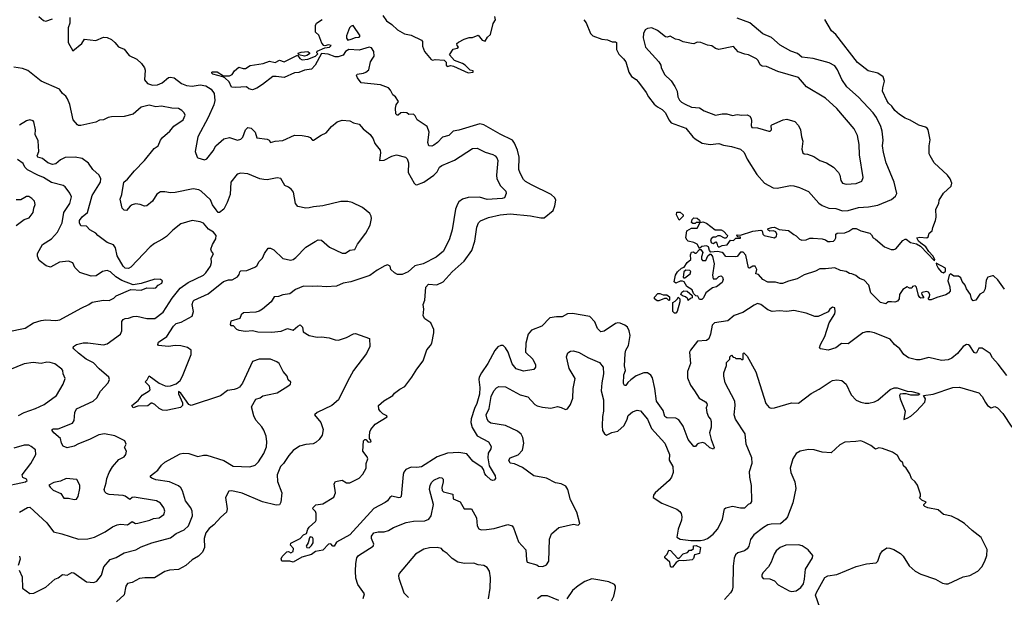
# Model space of a CAD drawing. Extents: x 2086813 to 2278017, y 548126 to 753336.
# Tile 119 of 256: x 2108005 to 2116679, y 627516 to 632606. Entities that reach past the tile are written whole.
import ezdxf

# ---------------------------------------------------------------- set-up
doc = ezdxf.new("R2010")
doc.units = 0

msp = doc.modelspace()

# ---------------------------------------------------------------- linework, layer by layer
at = {"layer": '0CON10XD'}
for points in [[(2108174.1, 632634.1), (2108215, 632600), (2108235, 632593.8), (2108295, 632613.3)], [(2108446.2, 632625), (2108445.8, 632575), (2108433.8, 632535), (2108432.5, 632405), (2108475, 632332.5), (2108552.9, 632395), (2108575, 632433.3), (2108675, 632422.9), (2108745, 632451.2), (2108775, 632449.2), (2108815, 632432), (2108845, 632406.2), (2108875.5, 632365.5), (2108925, 632346), (2108970.6, 632290.6), (2109037.6, 632257.6), (2109079.1, 632219.1), (2109105, 632183.3), (2109112.1, 632162.1), (2109104.3, 632075), (2109132.5, 632045), (2109175, 632028.5), (2109219.3, 632030.7), (2109261.5, 632048.5), (2109315, 632095.7), (2109335, 632098.9), (2109365, 632093.1), (2109431.4, 632045), (2109476.4, 632026.4), (2109525, 632021.2), (2109595, 632032.2), (2109645, 632022.2), (2109691.4, 631995), (2109719.4, 631955), (2109724.4, 631895), (2109715.5, 631855), (2109665.4, 631745), (2109574.3, 631575), (2109551.2, 631445), (2109567.5, 631395), (2109575, 631387.5), (2109635, 631372), (2109655, 631378.8), (2109710, 631450), (2109734, 631495), (2109805, 631556.9), (2109855, 631566.5), (2109925, 631544.4), (2109955, 631552), (2109970.3, 631569.7), (2109994.3, 631635.7), (2110015, 631656.7), (2110045, 631648.8), (2110078.8, 631615), (2110095, 631563.8), (2110185, 631552.5), (2110203, 631543), (2110215, 631522.5), (2110255, 631536.2), (2110325, 631542), (2110425, 631588.8), (2110495, 631586.2), (2110545, 631576.7), (2110565, 631568.8), (2110585, 631543.8), (2110595, 631543.8), (2110660.3, 631589.7), (2110705, 631608.8), (2110751.2, 631665), (2110803, 631707), (2110845, 631720), (2110914.1, 631714.1), (2110945, 631696), (2110995, 631685.8), (2111031.5, 631645), (2111094.1, 631594.1), (2111118.9, 631555), (2111134.3, 631515), (2111180, 631455), (2111183.5, 631433.5), (2111176, 631366), (2111215, 631367.8), (2111285, 631402.5), (2111325, 631413.8), (2111405, 631393.8), (2111419.3, 631379.3), (2111430.5, 631345), (2111429.1, 631259.1), (2111479.2, 631165), (2111492.5, 631152.5), (2111505, 631150.6), (2111565, 631173.3), (2111654, 631235), (2111684.3, 631265.7), (2111704.2, 631305), (2111725, 631322), (2111835, 631368.6), (2111995, 631471.2), (2112035, 631474), (2112105, 631438), (2112175, 631418), (2112195, 631406), (2112209.3, 631389.3), (2112216.4, 631366.4), (2112206.2, 631235), (2112209.6, 631205), (2112241.7, 631141.7), (2112286.9, 631095), (2112291.2, 631075), (2112275, 631036.7), (2112255, 631029.2), (2112125, 631022.5), (2112055, 631040.8), (2111955, 631040), (2111905, 631023.3), (2111875, 631001.2), (2111860.9, 630979.1), (2111843.5, 630935), (2111814.6, 630755.4), (2111791.4, 630675), (2111739.2, 630565), (2111675, 630512.9), (2111560, 630455), (2111485, 630437.8), (2111428.6, 630385), (2111375, 630360.4), (2111335, 630360.9), (2111308, 630375), (2111275.8, 630405), (2111270, 630435), (2111244.3, 630444.3), (2111221.9, 630438.1), (2111155, 630398.6), (2111089.4, 630350.6), (2110922.7, 630297.3), (2110855, 630282.7), (2110795, 630256.5), (2110705, 630253.1), (2110631.9, 630258.1), (2110584.2, 630254.2), (2110505, 630258.8), (2110435, 630229.2), (2110385, 630191.2), (2110325, 630182), (2110285, 630166.2), (2110246.4, 630163.6), (2110221.7, 630118.3), (2110144.4, 630055.6), (2110115, 630038), (2110085, 630030), (2109976.6, 630023.4), (2109956.2, 630005), (2109945.8, 629974.2), (2109865, 629950), (2109860.7, 629920.7), (2109865, 629912.5), (2109885, 629910), (2109915, 629880), (2109935, 629870.9), (2109995, 629860), (2110055, 629866.2), (2110104.4, 629854.4), (2110225, 629851.9), (2110310.3, 629859.7), (2110365, 629883.8), (2110415, 629870), (2110454.6, 629905.4), (2110475.8, 629915.8), (2110497.7, 629897.7), (2110504, 629855), (2110555, 629821.9), (2110625, 629807.1), (2110665, 629810), (2110731.2, 629801.2)], [(2111460, 629455), (2111505, 629527.5), (2111561.3, 629598.7), (2111592, 629698), (2111625.8, 629734.2), (2111635.8, 629754.2), (2111653.8, 629845), (2111653.3, 629875), (2111628.1, 629935), (2111575, 629971.1), (2111560.9, 629995), (2111567.1, 630055), (2111559.2, 630095), (2111573.6, 630135), (2111582.5, 630247.5), (2111605.5, 630274.5), (2111680.3, 630269.7), (2111735, 630295.7), (2111814.4, 630385), (2111921.3, 630478.7), (2111988.3, 630571.7), (2112014.4, 630655), (2112032.1, 630777.9), (2112048.8, 630815), (2112065.9, 630834.1), (2112134.2, 630864.2), (2112237.5, 630887.5), (2112325, 630895.5), (2112505, 630876.7), (2112595, 630858.6), (2112625, 630860.8), (2112704, 630925), (2112721.2, 630965), (2112728.8, 631015), (2112720, 631035), (2112686.2, 631065), (2112515, 631150.9), (2112461.2, 631181.2), (2112445, 631197.5), (2112413.3, 631253.3), (2112402.5, 631285), (2112405.6, 631395), (2112390.8, 631455), (2112365, 631518.1), (2112345.6, 631545.6), (2112237.7, 631597.7), (2112095, 631678.2), (2112058.3, 631688.3), (2111875, 631631.6), (2111825, 631624.4), (2111785, 631584.6), (2111729.2, 631570.8), (2111686.7, 631525), (2111655, 631500.5), (2111635, 631492.5), (2111610, 631495), (2111601.5, 631525), (2111612.3, 631615), (2111595.8, 631665.8), (2111507.5, 631725), (2111489.7, 631759.7), (2111475, 631773.8), (2111435, 631770), (2111415, 631786.2), (2111385, 631788.8), (2111363.3, 631786.7), (2111340, 631765), (2111330, 631765), (2111320, 631775), (2111317.5, 631825), (2111322.5, 631855), (2111342.5, 631885), (2111316.7, 631925), (2111292.7, 631942.7), (2111272.5, 631985), (2111255, 632006), (2111185, 632031.4), (2111015, 632050), (2110981.2, 632095), (2110973.3, 632115), (2110977.5, 632125), (2111035, 632136), (2111055.7, 632144.3), (2111080, 632165), (2111096, 632235), (2111115, 632266.2), (2111127.1, 632285), (2111125, 632326.7), (2111105, 632358.8), (2111085, 632364), (2110995, 632338.1), (2110905, 632344.4), (2110875.8, 632325), (2110856.4, 632293.6), (2110810.2, 632279.8), (2110785, 632280), (2110723.2, 632303.2), (2110663.3, 632306.7), (2110607.1, 632205), (2110575, 632170), (2110515, 632161.9), (2110465, 632142), (2110425, 632136.7), (2110335, 632096.5), (2110265, 632106.5), (2110235, 632104.4), (2110145, 632034), (2110095, 632002.5), (2110055, 631987.5), (2110025, 631997.5), (2110005, 632013.3), (2109905, 632007.1), (2109871.7, 632011.7), (2109849.8, 632059.8), (2109812.9, 632092.9), (2109793.8, 632103.8), (2109707.5, 632125), (2109696.7, 632135), (2109697.5, 632145), (2109705, 632147.5), (2109745, 632145.6), (2109800.7, 632110.7), (2109855, 632110), (2109878, 632122), (2109897.8, 632155), (2109935, 632187.3), (2109975, 632174.5), (2109994.7, 632175.3), (2110035, 632201.5), (2110148.9, 632221.1), (2110205, 632240.8), (2110255, 632229.6), (2110295, 632248.9), (2110336.6, 632233.4), (2110452.5, 632292.5), (2110473, 632263), (2110495, 632252), (2110545, 632258.2), (2110611.2, 632285), (2110632.5, 632305), (2110624, 632315), (2110625, 632328), (2110695, 632358.8), (2110735, 632364.4), (2110748.3, 632378.3), (2110725, 632384.3), (2110695, 632375.6), (2110685, 632378.9), (2110668.5, 632398.5), (2110640, 632470), (2110611.2, 632495), (2110612.5, 632555), (2110620, 632575), (2110671.5, 632608.5)], [(2111205, 632644.4), (2111235.7, 632595), (2111284.7, 632564.7), (2111335, 632517.5), (2111395, 632480.8), (2111455, 632470), (2111546.6, 632426.6), (2111553.1, 632413.1), (2111553.4, 632373.4), (2111572.5, 632325), (2111630, 632255), (2111645, 632250), (2111665, 632256.7), (2111745, 632250), (2111761.7, 632231.7), (2111762.5, 632205), (2111770, 632195), (2111805, 632202.5), (2111827, 632197), (2111955, 632137.5), (2112000, 632145), (2112000, 632155), (2111975, 632160), (2111930, 632205), (2111905, 632220), (2111837, 632247), (2111792.5, 632295), (2111824.1, 632345.9), (2111860, 632355), (2111870, 632365), (2111858.3, 632378.3), (2111857.5, 632395), (2111870.7, 632409.3), (2111920, 632435), (2111965, 632448.8), (2111995, 632450), (2112045, 632470), (2112080, 632425), (2112105, 632416.7), (2112126.7, 632453.3), (2112152.5, 632475), (2112177.7, 632572.3), (2112196, 632605), (2112190, 632635)], [(2112975, 632606.2), (2112995, 632577.5), (2113033.1, 632485), (2113053.1, 632463.1), (2113135, 632433.3), (2113185, 632428.9), (2113225, 632410), (2113255, 632410.5), (2113264.2, 632405), (2113263.2, 632343.2), (2113282.9, 632302.9), (2113325, 632262.5), (2113345, 632233.8), (2113372.2, 632145), (2113395, 632106), (2113435, 632080), (2113457.8, 632055), (2113525, 631964.2), (2113545.4, 631925.4), (2113595, 631862.9), (2113625, 631836.9), (2113665, 631814.5), (2113694.4, 631785), (2113725, 631724), (2113745, 631698.6), (2113875, 631648.9), (2113934.6, 631574.6), (2113955.6, 631555.6), (2114018.3, 631518.3), (2114087.3, 631507.3), (2114165, 631514.2), (2114205, 631499.2), (2114275, 631487.8), (2114356, 631465), (2114388, 631435), (2114415, 631376.7), (2114500.6, 631240.6), (2114565.7, 631165.7), (2114643.6, 631123.6), (2114678.3, 631121.7), (2114795, 631145.7), (2114825, 631142.5), (2114876.6, 631126.6), (2114955, 631090.8), (2115045, 630990), (2115075, 630968.1), (2115135, 630945.4), (2115195, 630940.9), (2115255, 630922.1), (2115305, 630923.1), (2115395, 630950), (2115484.4, 630955.6), (2115565, 630970.6), (2115685, 631022), (2115720.5, 631049.5), (2115731.2, 631075), (2115710, 631175), (2115638.6, 631345), (2115616, 631435), (2115606, 631495), (2115610.8, 631545), (2115604.3, 631625), (2115592.9, 631665), (2115554.5, 631744.5), (2115524.2, 631785), (2115394.6, 631924.6), (2115291.9, 632015), (2115248.7, 632078.7), (2115211.2, 632165), (2115185, 632198.8), (2115137.5, 632225), (2114995, 632264.4), (2114896.2, 632275), (2114856.8, 632306.8), (2114799.1, 632329.1), (2114705, 632381.1), (2114629.5, 632449.5), (2114552.9, 632482.9), (2114437.4, 632577.4), (2114325, 632620.5)], [(2116681.7, 630231.7), (2116622.7, 630312.7), (2116585, 630347.5), (2116575, 630347.5), (2116535, 630336.7), (2116520.3, 630309.7), (2116510, 630235), (2116495.5, 630204.5), (2116464.1, 630185.9), (2116430, 630135), (2116405, 630128.8), (2116390, 630145), (2116382, 630185), (2116346, 630235), (2116335.6, 630265.6), (2116309.5, 630299.5), (2116295, 630332.5), (2116276.4, 630346.4), (2116236.1, 630346.1), (2116205, 630366), (2116194.2, 630355.8), (2116183.1, 630305), (2116200.4, 630250.4), (2116201.1, 630215), (2116187.5, 630195), (2116165, 630180.6), (2116085, 630158), (2116035, 630136.2), (2116017, 630137), (2116007.5, 630145), (2116020, 630165), (2116022.9, 630185), (2116011.2, 630205), (2115995, 630209.4), (2115957, 630203), (2115950, 630195), (2115953, 630183), (2115970, 630155), (2115945, 630153.3), (2115935, 630157.5), (2115923.8, 630175), (2115905, 630250), (2115895, 630260), (2115870, 630255), (2115865, 630240), (2115845, 630240), (2115825, 630252.5), (2115785, 630227.5), (2115756.7, 630185), (2115752.5, 630145), (2115737.5, 630125), (2115715, 630116.7), (2115685, 630120), (2115655, 630120), (2115635, 630102.5), (2115590, 630115), (2115505, 630200), (2115487.4, 630267.4), (2115445, 630312), (2115403.8, 630325), (2115371.2, 630351.2), (2115336.8, 630366.8), (2115315, 630370.8), (2115287, 630387), (2115235, 630396), (2115185, 630420.6), (2115105, 630410), (2115055, 630410), (2115015, 630388.8), (2114915, 630358.1), (2114855, 630323.5), (2114776.9, 630303.1), (2114725, 630280.6), (2114705, 630280), (2114665, 630293.5), (2114595, 630293.1), (2114550.8, 630315), (2114515, 630360), (2114490, 630365), (2114500, 630405), (2114485, 630434), (2114465, 630434.2), (2114435, 630417.5), (2114425, 630420), (2114402.2, 630532.2), (2114377.9, 630557.9), (2114355, 630558), (2114325, 630520), (2114315, 630516.2), (2114225, 630520), (2114206, 630546), (2114193.3, 630553.3), (2114153.6, 630563.6), (2114095, 630557.5), (2114083, 630573), (2114072.5, 630605), (2114055, 630613.3), (2114013.6, 630606.4), (2113995, 630590), (2113975, 630627.5), (2113945, 630642.5), (2113895, 630653.8), (2113885, 630662.5), (2113874, 630685), (2113882.5, 630745), (2113925, 630767.5), (2113975, 630770), (2114000, 630820), (2114025, 630823.3), (2114055, 630813.3), (2114133.6, 630753.6), (2114185, 630753.3), (2114205, 630742.5), (2114240, 630705), (2114238.3, 630691.7), (2114225, 630680), (2114215, 630680), (2114175, 630702.5), (2114155, 630702.5), (2114135, 630690), (2114115, 630690), (2114097.5, 630675), (2114092.5, 630655), (2114100.7, 630640.7), (2114115, 630632.5), (2114138.3, 630648.3), (2114147, 630637), (2114151.7, 630611.7), (2114165, 630602.5), (2114193.6, 630616.4), (2114236.7, 630623.3), (2114268.3, 630661.7), (2114295, 630660), (2114315, 630680), (2114355, 630680), (2114355, 630690), (2114331.7, 630691.7), (2114320, 630705), (2114325, 630710), (2114355, 630707.5), (2114465, 630742.5), (2114535, 630750), (2114546.7, 630745), (2114552.5, 630715), (2114563.9, 630703.9), (2114655.8, 630684.2), (2114672.7, 630697.3), (2114674.3, 630715), (2114665.8, 630735.8), (2114645, 630746), (2114613.8, 630743.8), (2114597.5, 630755), (2114600, 630765), (2114630, 630775), (2114655, 630777.5), (2114695, 630757.5), (2114778.9, 630748.9), (2114824.5, 630714.5), (2114845, 630702.5), (2114875, 630671.4), (2114894.5, 630664.5), (2114932.6, 630667.4), (2114965, 630681.4), (2114995, 630681.9), (2115075, 630674.4), (2115105.5, 630665.5), (2115125, 630652), (2115145, 630650), (2115175, 630653.8), (2115187.5, 630665), (2115196.7, 630685), (2115196.2, 630715), (2115205.8, 630724.2), (2115273.1, 630726.9), (2115308.8, 630741.2), (2115345, 630765.7), (2115375, 630766), (2115415, 630745.8), (2115495, 630724.2), (2115510.6, 630710.6), (2115525, 630684), (2115545, 630673.3), (2115623.6, 630603.6), (2115682.3, 630582.3), (2115705, 630580.9), (2115722.9, 630587.1), (2115785, 630661.4), (2115805, 630672.9), (2115815, 630670.8), (2115851.9, 630641.9), (2115905, 630630.6), (2115941.1, 630611.1), (2116065, 630480), (2116066, 630494), (2116050, 630525), (2116013.1, 630563.1), (2115986.7, 630605), (2115945, 630635.6), (2115923.5, 630653.5), (2115907.5, 630685), (2115935, 630690.8), (2115996.2, 630683.8), (2116008.3, 630691.7), (2116017.5, 630725), (2116043.3, 630746.7), (2116048.8, 630775), (2116074.2, 630835.8), (2116080, 630865), (2116075.6, 630935), (2116101.4, 630985), (2116105, 631016.7), (2116145, 631077.1), (2116210.3, 631139.7), (2116218, 631165), (2116201.8, 631205), (2116178.9, 631235), (2116061.8, 631345), (2116025, 631405.8), (2116018.7, 631425), (2116016, 631495), (2116027.1, 631547.1), (2116009.6, 631635), (2116001.1, 631651.1), (2115985, 631660.4), (2115925, 631675.4), (2115851.4, 631721.4), (2115805, 631739.4), (2115755, 631770), (2115715.5, 631805), (2115689.4, 631845), (2115660.3, 631870.3), (2115644.7, 631894.7), (2115607.5, 631975), (2115608.4, 632005), (2115624.5, 632065), (2115612.7, 632102.7), (2115565.4, 632135.4), (2115480.8, 632155), (2115385, 632229.5), (2115194.1, 632475), (2115157.3, 632507.3), (2115098.8, 632608.8)], [(2110895, 632426), (2110925, 632433.1), (2110965, 632450), (2110995, 632452), (2111005.8, 632465), (2110943.6, 632553.6), (2110925, 632548.8), (2110912, 632535), (2110884.3, 632465), (2110885, 632442.5), (2110895, 632426)], [(2115285, 631156), (2115375, 631163.8), (2115425, 631183.3), (2115435.8, 631215), (2115403.1, 631415), (2115399.5, 631505), (2115386.9, 631585), (2115355.7, 631645), (2115202.8, 631822.8), (2115105, 631913.1), (2114935.8, 632015), (2114865, 632096.5), (2114685, 632148.2), (2114585, 632194.4), (2114545, 632195.7), (2114528, 632208), (2114510, 632245), (2114495, 632260.6), (2114425, 632296.7), (2114392.8, 632302.8), (2114335, 632321.4), (2114295, 632368.8), (2114164.5, 632344.5), (2114135, 632353.3), (2114104, 632375), (2114065, 632381.5), (2114005, 632404), (2113972.3, 632407.7), (2113945.7, 632394.3), (2113925, 632395.7), (2113851.2, 632411.2), (2113815, 632430), (2113783.3, 632435), (2113735, 632460), (2113708.3, 632451.7), (2113695, 632454), (2113625, 632510), (2113575, 632534), (2113535, 632528.8), (2113515, 632516.7), (2113501.2, 632485), (2113498, 632445), (2113518, 632365), (2113635.7, 632235), (2113653.3, 632205), (2113656.2, 632185), (2113685, 632123.3), (2113745, 632066.2), (2113778.3, 632018.3), (2113796.5, 631976.5), (2113804.4, 631925), (2113817.2, 631897.2), (2113835, 631879.4), (2113868.8, 631861.2), (2113925, 631834.6), (2113995, 631828.6), (2114035, 631801.9), (2114135, 631765.8), (2114192.5, 631777.5), (2114235.4, 631775.4), (2114285, 631762.9), (2114325, 631772), (2114365.8, 631765.8), (2114415, 631767.5), (2114436.3, 631756.3), (2114449.4, 631735), (2114453.5, 631713.5), (2114448.7, 631675), (2114455.4, 631655.4), (2114505, 631653.6), (2114605, 631622.9), (2114618, 631625), (2114628.9, 631635), (2114626.4, 631673.6), (2114631.2, 631678.8), (2114730, 631725), (2114765, 631730), (2114835, 631710), (2114865, 631673.3), (2114884.2, 631635), (2114891.4, 631575), (2114904.2, 631535), (2114896, 631465), (2114905, 631432.5), (2114915, 631423.8), (2114945, 631421.2), (2115000.3, 631400.3), (2115055, 631365.8), (2115113.3, 631345), (2115175, 631306.7), (2115218.3, 631258.3), (2115230, 631235), (2115238.3, 631188.3), (2115255, 631166.2), (2115285, 631156)], [(2110515, 632285.7), (2110465, 632297.5), (2110458.3, 632311.7), (2110485, 632321.2), (2110542.5, 632325), (2110558.6, 632315), (2110557.1, 632305), (2110535, 632290), (2110515, 632285.7)], [(2109184.4, 628605.6), (2109223.2, 628636.8), (2109255, 628680), (2109285, 628707.5), (2109419.3, 628780.7), (2109445, 628785.6), (2109495, 628781.9), (2109575, 628755.8), (2109625, 628768.1), (2109655, 628768.6), (2109805, 628720.6), (2109885, 628671.1), (2110033.2, 628666.8), (2110078.9, 628681.1), (2110109.8, 628710.2), (2110155.9, 628784.1), (2110178.6, 628841.4), (2110183.5, 628885), (2110175.6, 628935), (2110157.5, 628987.5), (2110138.5, 629018.5), (2110085, 629076.7), (2110068.6, 629115), (2110048.8, 629195), (2110087.1, 629262.9), (2110122.5, 629275), (2110147.7, 629292.3), (2110188.8, 629298.8), (2110275, 629318), (2110368.8, 629375), (2110390, 629395), (2110393, 629413), (2110371.2, 629431.2), (2110362, 629465), (2110326.4, 629506.4), (2110290, 629575), (2110272.2, 629592.2), (2110215, 629615.6), (2110116, 629614), (2110055, 629592.5), (2109968.1, 629401.9), (2109941.2, 629368.8), (2109920, 629355), (2109895, 629345.7), (2109835, 629337.8), (2109775, 629292.5), (2109515, 629205.8), (2109496.2, 629215), (2109425.8, 629315.8), (2109405, 629330), (2109405, 629310), (2109439.3, 629229.3), (2109440.6, 629205), (2109422.9, 629187.1), (2109365.6, 629175.6), (2109295, 629162.5), (2109265, 629165.7), (2109235, 629178.6), (2109195.9, 629215.9), (2109172.9, 629227.1), (2109165, 629227.5), (2109135, 629202.9), (2109045, 629201.2), (2109005.9, 629184.1), (2108994, 629205), (2109049.5, 629250.5), (2109085, 629298), (2109145, 629334), (2109153.8, 629345), (2109150, 629375), (2109110, 629415), (2109128.3, 629431.7), (2109145, 629467.5), (2109235, 629402), (2109288.3, 629378.3), (2109305, 629376.7), (2109335, 629380), (2109385, 629396.7), (2109420, 629425), (2109441.2, 629465), (2109517.5, 629655), (2109516, 629695), (2109485, 629715.8), (2109425, 629731.4), (2109375, 629734.4), (2109315, 629724.6), (2109227.5, 629735), (2109221.2, 629745), (2109228.8, 629765), (2109301.1, 629815), (2109361.5, 629905), (2109385, 629929.5), (2109428.6, 629941.4), (2109525, 629993.3), (2109535.7, 630035), (2109525.6, 630095.6), (2109533.6, 630125), (2109542.9, 630135), (2109665, 630189.1), (2109800.3, 630299.7), (2109845, 630312.5), (2109876.4, 630313.6), (2109925, 630338.8), (2109940.3, 630359.7), (2109946.2, 630385), (2109955, 630392), (2110005.5, 630394.5), (2110078, 630425), (2110093.4, 630436.6), (2110115.7, 630474.3), (2110144.2, 630505), (2110161.8, 630545), (2110195, 630591.2), (2110215, 630594), (2110245, 630578.1), (2110325, 630502.5), (2110395, 630485.7), (2110415, 630491.4), (2110439.5, 630510.5), (2110525, 630602), (2110607.6, 630652.4), (2110635, 630667.5), (2110665, 630663.8), (2110735, 630600), (2110845, 630550), (2110875, 630549.2), (2110915, 630574.2), (2110958.3, 630581.7), (2110982.8, 630627.2), (2111054, 630725), (2111092, 630795), (2111103.9, 630853.9), (2111101.2, 630875), (2111088.8, 630898.8), (2111025, 630952), (2110935, 630994.2), (2110895, 631003.8), (2110835, 631004.5), (2110675, 630964.3), (2110595, 630958), (2110555, 630948), (2110526.1, 630946.1), (2110455, 630958.8), (2110434.2, 630985), (2110416.7, 631085), (2110399.5, 631109.5), (2110375, 631130), (2110342.5, 631145), (2110305, 631206.7), (2110275, 631213.8), (2110244.2, 631205.8), (2110185.5, 631194.5), (2110155, 631196.7), (2110120, 631205), (2110015, 631247.1), (2109955, 631252.5), (2109920, 631245), (2109865.7, 631175), (2109858.9, 631065), (2109834.5, 630995), (2109805, 630937.5), (2109765, 630905.8), (2109755, 630906), (2109735, 630929.2), (2109704.5, 630975), (2109685, 631018.1), (2109605.4, 631095.4), (2109585, 631107.5), (2109535, 631115.6), (2109375, 631081.8), (2109335, 631080), (2109285, 631089.4), (2109245, 631089.2), (2109212.4, 631067.6), (2109174.3, 631005.7), (2109125, 630966.2), (2109105, 630964), (2109066.8, 630976.8), (2109025, 630981.9), (2108995.6, 630974.4), (2108977.6, 630962.4), (2108945, 630923.3), (2108925, 630928.8), (2108908.8, 630945), (2108890, 631025), (2108905.8, 631065), (2108924.3, 631175.7), (2108955, 631200.8), (2109016.7, 631275), (2109106, 631365), (2109190.2, 631469.8), (2109224.5, 631495.5), (2109244.5, 631545.5), (2109265, 631568.8), (2109327.6, 631622.4), (2109362.1, 631667.9), (2109445, 631723.8), (2109463.3, 631765), (2109453.3, 631785), (2109433.3, 631805), (2109405, 631822), (2109345, 631825.7), (2109255, 631842.9), (2109205, 631838.6), (2109145, 631854.2), (2109075, 631833.8), (2109005, 631774.3), (2108925, 631753.3), (2108815, 631750), (2108785, 631744), (2108745, 631723.3), (2108708.3, 631721.7), (2108675, 631703.3), (2108545, 631673.8), (2108525, 631673.8), (2108515, 631680), (2108476.7, 631725), (2108447.9, 631857.9), (2108427.9, 631907.9), (2108412.1, 631932.1), (2108384, 631955), (2108356.2, 631995), (2108193.5, 632063.5), (2108077.7, 632157.7), (2108030, 632175), (2107955, 632188.8)], [(2108002.8, 628267.2), (2108075, 628306.5), (2108095, 628308.9), (2108245, 628171.4), (2108303.1, 628093.1), (2108375.8, 628074.2), (2108525, 628029.4), (2108605, 628032.2), (2108665, 628045.6), (2108757, 628093), (2108822.3, 628137.7), (2108865, 628153.5), (2108895, 628158.9), (2108955, 628155.7), (2108995, 628182.9), (2109025, 628167.1), (2109045, 628167.8), (2109152.5, 628195), (2109185, 628210), (2109235, 628217.5), (2109274, 628245), (2109284.3, 628275), (2109275.6, 628305), (2109246.2, 628346.2), (2109210, 628365), (2109015, 628398.5), (2108995, 628395.6), (2108975, 628376.2), (2108935, 628407.5), (2108915.7, 628414.3), (2108795, 628420.5), (2108769.8, 628429.8), (2108754.3, 628445), (2108748.5, 628465), (2108768.2, 628525), (2108773.6, 628563.6), (2108793.5, 628615), (2108824.3, 628665), (2108879.5, 628730.5), (2108926.2, 628755), (2108940.8, 628775), (2108947.5, 628805), (2108930, 628835), (2108942.5, 628865), (2108932.5, 628895), (2108845, 628940), (2108752.7, 628957.3), (2108702.7, 628947.3), (2108621.2, 628905), (2108525, 628869.2), (2108485, 628847.1), (2108424.3, 628834.3), (2108388.8, 628848.8), (2108374.3, 628875), (2108365.8, 628915), (2108305, 628966.2), (2108291.2, 628985), (2108291.2, 628995), (2108299.5, 629000.5), (2108345, 629000), (2108471.1, 629048.9), (2108485, 629072.5), (2108491.2, 629145), (2108504.7, 629175.3), (2108653.8, 629245), (2108684.2, 629275), (2108703.3, 629306.7), (2108718.5, 629331.5), (2108786, 629405), (2108795.8, 629435), (2108790.8, 629455), (2108705, 629528.5), (2108655, 629582.3), (2108591.9, 629615), (2108525, 629667.1), (2108482, 629705), (2108476.2, 629715), (2108478.8, 629725), (2108505, 629743.8), (2108565, 629759.4), (2108605, 629759.4), (2108745, 629740), (2108775, 629748.6), (2108894.4, 629835), (2108905.3, 629864.7), (2108906.2, 629945), (2108916.4, 629965), (2108935, 629973.5), (2108965.3, 629974.7), (2109005, 629991.1), (2109036.4, 629993.6), (2109125, 629971.8), (2109195, 629972.2), (2109270.8, 630029.2), (2109347.3, 630152.8), (2109419.9, 630240.1), (2109490.4, 630289.6), (2109625, 630355.8), (2109645.7, 630375), (2109685.6, 630435), (2109694.3, 630465), (2109693.3, 630505), (2109713.8, 630543.8), (2109695.8, 630565.8), (2109690.8, 630585), (2109704.2, 630625), (2109733.3, 630675), (2109737, 630703), (2109713.3, 630735), (2109669.7, 630759.7), (2109625, 630811.9), (2109595, 630825.6), (2109525, 630837.1), (2109425, 630807.5), (2109355, 630750.8), (2109299.2, 630695), (2109265, 630671.1), (2109192, 630635), (2109156, 630605), (2108985.6, 630425), (2108963.8, 630413.8), (2108935, 630417.1), (2108916.2, 630435), (2108864.7, 630525), (2108849.1, 630595), (2108832.2, 630622.2), (2108775, 630643.5), (2108694.4, 630704.4), (2108675.8, 630725.8), (2108623.2, 630753.2), (2108595, 630786.2), (2108545, 630790), (2108532.2, 630815), (2108533.3, 630835), (2108555, 630870), (2108603.4, 630906.6), (2108642.9, 631057.1), (2108716.2, 631173.8), (2108720, 631205), (2108706.8, 631236.8), (2108650.8, 631285), (2108612.1, 631342.1), (2108555, 631381.4), (2108495, 631393.3), (2108405, 631391.1), (2108365, 631371.1), (2108323.4, 631336.6), (2108295, 631328.6), (2108252.5, 631345), (2108205, 631382.5), (2108165, 631393.5), (2108160.4, 631405), (2108173.3, 631445), (2108167.2, 631537.2), (2108142.2, 631595), (2108145.7, 631635.7), (2108130, 631705), (2108123.6, 631713.6), (2108095, 631722.5), (2108065, 631716.2), (2108004.2, 631675.8)], [(2108547.5, 630065), (2108615, 630095.8), (2108645, 630117.1), (2108745, 630133.8), (2108795, 630130), (2108835, 630152.5), (2108855, 630173.3), (2108985, 630228.8), (2109075, 630223.3), (2109125, 630242.5), (2109185, 630238.8), (2109205, 630243.8), (2109225, 630267.5), (2109257.5, 630285), (2109262.5, 630305), (2109245, 630316.2), (2109195, 630318), (2109075, 630282), (2109005, 630270), (2108905, 630307.8), (2108851.2, 630341.2), (2108804.5, 630384.5), (2108775, 630395.7), (2108735, 630387.1), (2108680.3, 630349.7), (2108635, 630345.8), (2108535, 630378), (2108492.1, 630422.1), (2108473.9, 630463.9), (2108435, 630478.8), (2108355, 630468.6), (2108276.4, 630426.4), (2108237.9, 630437.9), (2108176.7, 630485), (2108161.7, 630521.7), (2108161.4, 630545), (2108205, 630624), (2108285, 630674.3), (2108339.1, 630735), (2108378.5, 630815), (2108395, 630908), (2108447.8, 630985), (2108463.1, 631045), (2108447.6, 631077.6), (2108405, 631134), (2108388.8, 631145), (2108285, 631170.6), (2108215, 631215.4), (2108164.8, 631234.8), (2108073.4, 631283.4), (2108050.6, 631305), (2108035, 631340), (2107985, 631374.2)], [(2107975, 630793.8), (2108045, 630844), (2108088.8, 630861.2), (2108123.9, 630906.1), (2108128.8, 630945), (2108141.7, 630978.3), (2108135.7, 631005.7), (2108111.7, 631031.7), (2108087.3, 631047.3), (2108065, 631048.8), (2108049.7, 631040.3), (2108015, 631020), (2107975, 631019.2)], [(2113815, 630840), (2113792.5, 630885), (2113795, 630910), (2113825, 630910), (2113850, 630885), (2113850, 630875), (2113815, 630840)], [(2113955, 630810), (2113935, 630810), (2113925, 630820), (2113930, 630845), (2113945, 630860), (2113975, 630857.5), (2113995, 630840), (2114000, 630820), (2113965, 630820), (2113955, 630810)], [(2114015, 630140), (2113995, 630140), (2113978.3, 630168.3), (2113961.7, 630171.7), (2113941.7, 630191.7), (2113930, 630225), (2113883.6, 630253.6), (2113860, 630295), (2113845, 630302.5), (2113825, 630302.5), (2113785, 630283.3), (2113770, 630295), (2113782, 630355), (2113800, 630385), (2113835, 630416.7), (2113860, 630425), (2113885, 630467.5), (2113918.3, 630491.7), (2113914.3, 630535), (2113925, 630556.7), (2113941.7, 630561.7), (2113955, 630550), (2113965, 630550), (2113995, 630580), (2114005, 630580), (2114022.5, 630555), (2114012.5, 630515), (2114012.5, 630495), (2114020, 630485), (2114050, 630485), (2114067.5, 630525), (2114085, 630540), (2114095, 630540), (2114107.7, 630517.7), (2114123.3, 630455), (2114107.5, 630355), (2114113.6, 630323.6), (2114145, 630322.5), (2114165, 630342.5), (2114185, 630347.5), (2114197, 630337), (2114203.8, 630315), (2114195, 630291.2), (2114145, 630251.2), (2114107.3, 630242.7), (2114050, 630200), (2114030, 630155), (2114015, 630140)], [(2116145, 630374.3), (2116160.9, 630389.1), (2116160, 630415), (2116080.5, 630459.5), (2116081.4, 630445), (2116097.8, 630415), (2116124.6, 630384.6), (2116145, 630374.3)], [(2113855, 630330), (2113865, 630332.5), (2113912.5, 630365), (2113917.5, 630387.5), (2113910, 630395), (2113875, 630400), (2113857.5, 630385), (2113850, 630335), (2113855, 630330)], [(2113635, 630127.5), (2113621.7, 630128.3), (2113597.5, 630145), (2113598.3, 630161.7), (2113628.3, 630191.7), (2113645, 630192.5), (2113675, 630180), (2113705, 630180), (2113730, 630165), (2113730, 630135), (2113725, 630130), (2113705, 630150), (2113685, 630150), (2113635, 630127.5)], [(2113895, 630130), (2113890, 630145), (2113870, 630165), (2113843, 630173), (2113830, 630185), (2113837.5, 630205), (2113855, 630216.7), (2113885, 630212.5), (2113930, 630175), (2113930, 630155), (2113915, 630150), (2113895, 630130)], [(2116700.7, 629470.7), (2116625, 629571.2), (2116576, 629625), (2116554.2, 629664.2), (2116485, 629712.5), (2116455, 629711.2), (2116435, 629670), (2116425, 629668), (2116415, 629674.2), (2116375, 629732.9), (2116365, 629740.6), (2116345, 629742.9), (2116316, 629725), (2116266.9, 629663.1), (2116218, 629622), (2116185, 629607.8), (2116127.1, 629602.9), (2116015, 629629.4), (2115935, 629608.1), (2115905, 629608.6), (2115835.6, 629625.6), (2115795, 629654.2), (2115759.2, 629705), (2115712.2, 629742.2), (2115675, 629790.4), (2115535, 629846.7), (2115495, 629855.6), (2115465, 629855.6), (2115434.5, 629845.5), (2115305, 629749.1), (2115245, 629751.1), (2115195, 629714.5), (2115127.5, 629695), (2115060, 629705), (2115050, 629715), (2115060, 629745), (2115098.1, 629815), (2115135.8, 629934.2), (2115185, 630012.5), (2115190, 630035), (2115186.1, 630066.1), (2115165, 630072.5), (2115143.3, 630055), (2115128, 630032), (2115072.5, 630005), (2115038.3, 629991.7), (2115011.7, 629991.7), (2114935, 630020), (2114825, 630042), (2114763.9, 630033.9), (2114695, 630040), (2114635, 630035.6), (2114595, 630049.4), (2114535, 630096.2), (2114505, 630103.8), (2114475, 630091.2), (2114375, 630025.6), (2114300.9, 629999.1), (2114245, 629951.2), (2114125, 629934.2), (2114106.7, 629913.3), (2114091.5, 629835), (2114075, 629792.5), (2114055, 629780), (2113977.9, 629772.1), (2113915.5, 629694.5), (2113906.9, 629675), (2113915.9, 629575), (2113888.8, 629505), (2113889.4, 629449.4), (2113913.8, 629385), (2113950.9, 629335), (2113990.2, 629270.2), (2114047.8, 629237.8), (2114059.2, 629225), (2114061.7, 629208.3), (2114054.2, 629185), (2114057.5, 629145), (2114072.5, 629105), (2114090.8, 629085), (2114097.8, 629065), (2114096.7, 629015), (2114082.9, 628965), (2114095.6, 628905), (2114122.5, 628835), (2114117.5, 628822.5), (2114084.4, 628834.4), (2114045, 628870.8), (2114025, 628880), (2113985, 628872.5), (2113973.6, 628866.4), (2113960, 628845), (2113945, 628843.3), (2113895, 628906.7), (2113850, 629025), (2113810.9, 629080.9), (2113785, 629094.2), (2113705, 629096.7), (2113689.3, 629109.3), (2113675, 629163.3), (2113614.7, 629244.7), (2113600.6, 629355), (2113579.2, 629449.2), (2113565, 629474.3), (2113535, 629493.1), (2113505, 629493.3), (2113435, 629466.5), (2113389.1, 629430.9), (2113361.7, 629408.3), (2113345, 629382), (2113332.3, 629382.3), (2113325, 629400), (2113327.3, 629475), (2113340.9, 629515), (2113334.5, 629555), (2113339.1, 629665), (2113345.9, 629694.1), (2113367.8, 629735), (2113383, 629823), (2113375.6, 629865), (2113359.2, 629895), (2113335, 629914.2), (2113295, 629932), (2113275, 629934.2), (2113255, 629927.5), (2113155, 629860.8), (2113125, 629854.2), (2113097.1, 629885), (2113072.2, 629942.2), (2113029.3, 629989.3), (2112875, 630017.5), (2112830, 630015), (2112785, 629987.5), (2112735, 629988.8), (2112675, 629978.8), (2112604.3, 629905.7), (2112515, 629871.2), (2112485, 629833.3), (2112463.3, 629755), (2112461.4, 629675), (2112525.7, 629615), (2112549.4, 629565), (2112550.8, 629545), (2112535, 629523.8), (2112445, 629509.4), (2112378.3, 629528.3), (2112345, 629572), (2112307.7, 629675), (2112286.2, 629715), (2112265, 629733.5), (2112245, 629735.5), (2112217.7, 629722.3), (2112190.1, 629689.9), (2112130, 629575), (2112072.9, 629495), (2112053.3, 629455), (2112050.6, 629435), (2112060.3, 629365), (2112057.1, 629305), (2112034.1, 629225), (2112011, 629179), (2111981.7, 629088.3), (2111980.4, 629055), (2111993, 629013), (2112035, 628939.4), (2112134.5, 628884.5), (2112158.6, 628845), (2112155.5, 628825), (2112133.3, 628785), (2112130, 628745), (2112142.5, 628675), (2112195.6, 628585), (2112197, 628563), (2112185, 628546.7), (2112173.9, 628543.9), (2112155, 628551.2), (2112115, 628588.1), (2112102.7, 628605), (2112092.8, 628642.8), (2112081.1, 628661.1), (2111996, 628715), (2111945, 628780), (2111873, 628793), (2111775, 628785.4), (2111682.9, 628755), (2111545, 628665.9), (2111505, 628658.2), (2111455, 628661.5), (2111408.2, 628641.8), (2111390.7, 628619.3), (2111383, 628597), (2111366.7, 628405), (2111356.1, 628393.9), (2111346.4, 628393.6), (2111282.5, 628407.5), (2111265, 628396.2), (2111244.4, 628365), (2111225, 628350.4), (2111125, 628298.9), (2110915, 628066), (2110797.5, 628002.5), (2110775, 627967.5), (2110765, 627967.5), (2110746.2, 627986.2), (2110725, 627983.8), (2110675, 627932.5), (2110610.5, 627919.5), (2110575, 627894), (2110490.6, 627869.4), (2110415, 627826.7), (2110383.9, 627833.9), (2110313.6, 627833.6), (2110307.5, 627855), (2110317.5, 627875), (2110360, 627915), (2110375, 627920), (2110395, 627907.5), (2110415, 627920), (2110417.5, 627945), (2110390, 627975), (2110395, 627992.5), (2110475.8, 628034.2), (2110506.7, 628065), (2110533.3, 628076.7), (2110542.9, 628115), (2110555.8, 628135), (2110612, 628185), (2110617.5, 628195), (2110617.5, 628255), (2110611.7, 628271.7), (2110588.8, 628295), (2110592.1, 628307.9), (2110615, 628330), (2110675, 628340.8), (2110771.7, 628398.3), (2110786.2, 628435), (2110776.7, 628515), (2110787.5, 628535), (2110845, 628548.1), (2110885, 628524.2), (2110915, 628525.8), (2110995, 628565.8), (2111028, 628602), (2111056.6, 628653.4), (2111058.9, 628695), (2111071.5, 628735), (2111066.4, 628755), (2111029.5, 628805), (2111034.5, 628895.5), (2111045, 628906.2), (2111055, 628906.7), (2111075, 628884), (2111100, 628885), (2111101.2, 628895), (2111086.7, 628915), (2111086, 628935), (2111090, 628975), (2111098.8, 628995), (2111137, 629043), (2111242.5, 629105), (2111240, 629115), (2111203.9, 629133.9), (2111182.5, 629155), (2111170, 629175), (2111166.2, 629205), (2111212.5, 629247.5), (2111293.3, 629295), (2111306.1, 629313.9), (2111355, 629351.2), (2111397.7, 629372.3), (2111460, 629455)], [(2113785, 630020), (2113775, 630020), (2113760, 630035), (2113760, 630115), (2113780, 630125), (2113800, 630145), (2113805, 630160), (2113820, 630145), (2113821.7, 630118.3), (2113797.5, 630035), (2113785, 630020)], [(2107893.8, 629855), (2108055, 629887.9), (2108126.6, 629933.4), (2108194.3, 629955.7), (2108235, 629960.4), (2108325, 629955.5), (2108358.8, 629961.2), (2108547.5, 630065)], [(2110731.2, 629801.2), (2110784.4, 629784.4), (2110815, 629781.4), (2110885, 629803.9), (2110945, 629836.7), (2110965, 629839.4), (2111085.9, 629795.9), (2111091.2, 629725), (2111061.2, 629665), (2110947.5, 629515), (2110892, 629418), (2110813.4, 629256.6), (2110755, 629205.8), (2110625.8, 629144.2), (2110603.3, 629125), (2110658.8, 629055), (2110678.8, 628995), (2110668.8, 628945), (2110644.1, 628905.9), (2110617.3, 628882.7), (2110590.5, 628869.5), (2110525, 628862), (2110471.7, 628848.3), (2110415, 628810), (2110376, 628765), (2110328.6, 628695), (2110302.2, 628667.8), (2110274.5, 628595), (2110276.7, 628535), (2110313.8, 628435), (2110306.7, 628355), (2110295, 628330), (2110265, 628326.7), (2110145, 628357.5), (2109965, 628434), (2109875, 628454), (2109849.3, 628450.7), (2109820, 628395), (2109834.3, 628295), (2109826, 628265), (2109777.1, 628222.9), (2109715.8, 628155), (2109675, 628122.5), (2109645.3, 628084.7), (2109630, 628035), (2109632.3, 627955), (2109616.1, 627913.9), (2109580.9, 627879.1), (2109524.6, 627845.4), (2109468.8, 627795), (2109405, 627760), (2109325, 627753.8), (2109285, 627743.8), (2109192.3, 627687.7), (2109107.3, 627687.3), (2109059.7, 627680.3), (2108995, 627646), (2108955, 627636), (2108941.2, 627615), (2108925, 627537.5), (2108857.5, 627475)], [(2111032, 627505), (2111044.2, 627545), (2110985, 627628), (2110967.3, 627685), (2110963.6, 627745), (2110968.1, 627815), (2110975.7, 627865), (2110989.2, 627885), (2111120, 627965), (2111126, 627985), (2111104.2, 628035), (2111106, 628055), (2111126.7, 628085), (2111162.7, 628092.7), (2111215, 628092.2), (2111255, 628104.4), (2111299.7, 628130.3), (2111410, 628175), (2111474.4, 628185.6), (2111575, 628188.2), (2111610.6, 628205), (2111631.1, 628235), (2111651.2, 628335), (2111616.2, 628465), (2111621.2, 628505), (2111635, 628530), (2111655, 628548.8), (2111705, 628571.2), (2111725, 628567.5), (2111735.8, 628555.8), (2111737.3, 628532.7), (2111723.8, 628483.8), (2111728.3, 628458.3), (2111740, 628445), (2111822.5, 628425), (2111825, 628382.5), (2111885, 628356.2), (2111920, 628295), (2111986.4, 628296.4), (2112029.2, 628215), (2112036, 628145), (2112049.3, 628119.3), (2112070.5, 628110.5), (2112117.7, 628112.3), (2112185, 628123.1), (2112306.8, 628156.8), (2112345, 628146), (2112356.7, 628126.7), (2112398.8, 628005), (2112463.3, 627935), (2112470, 627845), (2112477.5, 627825), (2112561.7, 627801.7), (2112575, 627790), (2112615, 627787.5), (2112645, 627803.3), (2112665.5, 627835), (2112673, 628027), (2112690, 628075), (2112755, 628130), (2112885, 628160.6), (2112925, 628151.2), (2112938.8, 628165), (2112914, 628265), (2112859.2, 628375), (2112834.3, 628465), (2112815.5, 628495.5), (2112775.5, 628515.5), (2112725, 628525.8), (2112645, 628565.7), (2112535, 628585.8), (2112435, 628660), (2112365, 628692.5), (2112325, 628697.5), (2112313.8, 628725), (2112327.5, 628745), (2112397.9, 628772.1), (2112436.2, 628813.8), (2112446.5, 628875), (2112438.1, 628925), (2112422.6, 628952.6), (2112391.3, 628981.3), (2112285, 629030), (2112155, 629048.9), (2112135.6, 629065), (2112123.5, 629085), (2112115.7, 629125), (2112140.5, 629179.5), (2112160, 629285), (2112181.8, 629335), (2112205, 629361.4), (2112225, 629373.1), (2112285, 629370.6), (2112415, 629299.4), (2112481.1, 629281.1), (2112544.6, 629214.6), (2112565, 629202.9), (2112610.2, 629190.2), (2112684, 629184), (2112743.3, 629196.7), (2112775, 629188.9), (2112815, 629170), (2112832, 629178), (2112858.6, 629215), (2112878.7, 629271.3), (2112882, 629355), (2112900, 629445), (2112845, 629533.3), (2112822.2, 629635), (2112835, 629670), (2112857.5, 629685), (2112885, 629688.6), (2112933, 629673), (2113009.7, 629629.7), (2113113.3, 629585), (2113145.6, 629545), (2113148.1, 629485), (2113133, 629407), (2113127.5, 629335), (2113149.5, 629255), (2113147.9, 629155), (2113139.5, 629110.5), (2113135.6, 629025.6), (2113140, 628985), (2113155.9, 628955.9), (2113175, 628943.3), (2113221.7, 628968.3), (2113275, 628978.6), (2113329.9, 629030.1), (2113357.1, 629085), (2113365, 629117.5), (2113405, 629150), (2113445, 629165.8), (2113475, 629160), (2113535.7, 629085), (2113572.6, 629002.6), (2113687.5, 628875), (2113730, 628775), (2113726.7, 628725), (2113759.3, 628669.3), (2113763.2, 628616.8), (2113746.9, 628575), (2113727.1, 628545), (2113603.8, 628435), (2113590, 628415), (2113587.5, 628395), (2113663.3, 628345), (2113795, 628292), (2113821.7, 628271.7), (2113832.5, 628255), (2113838.1, 628225), (2113834.2, 628195), (2113805.8, 628115), (2113794, 628045), (2113825, 628028.1), (2113917.6, 628017.6), (2114004.4, 628015.6), (2114035, 628022.2), (2114065, 628034.2), (2114115, 628072.5), (2114152.6, 628117.4), (2114174.5, 628155.5), (2114195.6, 628205), (2114214.2, 628295), (2114225, 628304), (2114285, 628318.8), (2114355, 628303.9), (2114395, 628303.3), (2114425, 628336.7), (2114446.7, 628345), (2114455, 628360), (2114452.3, 628502.3), (2114437.1, 628575), (2114435.6, 628625), (2114457.3, 628697.3), (2114455.5, 628745.5), (2114406.2, 628866.2), (2114396.2, 628955), (2114312.5, 629085), (2114300.8, 629125), (2114309.4, 629205), (2114304.5, 629244.5), (2114220.8, 629405), (2114209.2, 629465), (2114208.8, 629495), (2114231.7, 629558.3), (2114232.5, 629585), (2114260, 629615), (2114260, 629635), (2114275, 629650), (2114291.7, 629631.7), (2114305, 629630), (2114315, 629620), (2114355, 629620), (2114365, 629610), (2114375, 629610), (2114380, 629615), (2114380, 629665), (2114385, 629670), (2114415, 629640), (2114491.7, 629501.7), (2114578, 629225), (2114608.3, 629188.3), (2114625, 629183.3), (2114655, 629186.7), (2114805, 629228.8), (2114865, 629226.2), (2114977, 629313), (2115049.1, 629350.9), (2115144.5, 629415.5), (2115165, 629425.7), (2115205, 629432.9), (2115247.5, 629425), (2115287.5, 629395), (2115330.3, 629300.3), (2115375, 629252.5), (2115414.5, 629234.5), (2115455, 629225.6), (2115485, 629225.7), (2115535, 629238.6), (2115566.6, 629253.4), (2115674.4, 629345.6), (2115707.8, 629362.2), (2115735, 629361.5), (2115825, 629331.1), (2115865, 629330.2), (2115919.2, 629315), (2115933.8, 629305), (2115921.7, 629298.3), (2115855, 629298.1), (2115815, 629308.5), (2115785, 629308.5), (2115763.3, 629305), (2115756, 629295), (2115762, 629265), (2115806, 629155), (2115795, 629083.8), (2115825, 629093.5), (2115855, 629112.7), (2115904.6, 629155), (2115979.1, 629235), (2115985.3, 629265.3), (2115967.5, 629295), (2116052.5, 629305), (2116225, 629364.2), (2116285, 629367.5), (2116455, 629318), (2116485, 629286), (2116515, 629231.2), (2116532.5, 629205), (2116565, 629186.2), (2116595, 629198.6), (2116619.2, 629185), (2116665.8, 629135), (2116745, 629016.2)], [(2107995, 629118.8), (2108045.3, 629144.7), (2108145, 629179.4), (2108220, 629215), (2108330, 629295), (2108389.2, 629395), (2108406.2, 629445), (2108388.8, 629485), (2108386, 629515), (2108378, 629525), (2108314.4, 629574.4), (2108275, 629584), (2108245, 629588), (2108195, 629575.8), (2108125, 629585.7), (2108045.7, 629574.3), (2107865, 629499.4)], [(2115054.5, 627425), (2115017.2, 627535), (2115025, 627559.4), (2115099.1, 627690.9), (2115125, 627704.5), (2115205, 627716.9), (2115373.7, 627786.3), (2115465, 627810), (2115551.7, 627818.3), (2115566.7, 627835), (2115587.1, 627895), (2115605, 627926.2), (2115645, 627952), (2115669.7, 627949.7), (2115705, 627936), (2115765, 627901.2), (2115788.1, 627878.1), (2115842.6, 627792.6), (2115895, 627746), (2115945, 627719.2), (2116074.3, 627674.3), (2116135, 627640.8), (2116163, 627633), (2116185, 627634.2), (2116316, 627696), (2116375, 627708), (2116446.7, 627745), (2116481.2, 627785), (2116508.8, 627835), (2116526.2, 627885), (2116528.3, 627938.3), (2116475, 628042.5), (2116395, 628103.3), (2116327.3, 628167.3), (2116267.5, 628205), (2116215, 628230), (2116145, 628246), (2116095.8, 628285.8), (2116005, 628303.3), (2115980, 628315), (2115970, 628325), (2115970, 628335), (2115990, 628355), (2115951.7, 628371.7), (2115931.7, 628391.7), (2115940, 628405), (2115940, 628425), (2115913.3, 628505), (2115895, 628532.5), (2115861.7, 628561.7), (2115846.7, 628605), (2115815, 628652.5), (2115790, 628675), (2115785, 628700), (2115761.7, 628721.7), (2115737.5, 628765), (2115693.6, 628793.6), (2115605, 628826), (2115575, 628833.3), (2115545, 628822.5), (2115503.6, 628853.6), (2115445, 628883.3), (2115415, 628893.3), (2115370.7, 628889.3), (2115275, 628883.8), (2115231.2, 628858.8), (2115155, 628790), (2115075, 628796), (2115005, 628814.2), (2114955, 628817.1), (2114880, 628805), (2114845, 628782.5), (2114815, 628737.5), (2114794.3, 628655), (2114799.2, 628615), (2114835, 628532.5), (2114844.2, 628475), (2114815, 628347.5), (2114768.6, 628225), (2114754, 628205), (2114706.4, 628163.6), (2114625, 628160.6), (2114595, 628153.6), (2114557.9, 628132.1), (2114473.8, 628066.2), (2114444.6, 628025.4), (2114428.6, 627965), (2114415, 627943.8), (2114390, 627925), (2114333.2, 627906.8), (2114311.3, 627888.7), (2114299.1, 627860.9), (2114290.9, 627790.9), (2114286.7, 627605), (2114281.7, 627578.3), (2114266.2, 627555), (2114214.2, 627495.8)], [(2107835, 628487.1), (2108057.7, 628532.3), (2108072.5, 628545), (2108066.1, 628556.1), (2108033, 628573), (2108026.7, 628595), (2108104.2, 628695), (2108147.1, 628775), (2108145, 628816.7), (2108105.6, 628845.6), (2108085, 628855.8), (2108045, 628856.9), (2107955, 628830.6)], [(2108000, 627755), (2108027.5, 627695), (2108031.2, 627595), (2108095, 627550), (2108128.7, 627551.3), (2108235, 627604.4), (2108315.9, 627674.1), (2108345, 627686), (2108382.3, 627717.7), (2108425, 627712.1), (2108465, 627735.6), (2108482.1, 627732.1), (2108595, 627650.8), (2108657.3, 627647.3), (2108685, 627658), (2108725, 627711.2), (2108747.1, 627785), (2108801.4, 627848.6), (2108855, 627865.7), (2108925, 627908.1), (2109027.2, 627932.8), (2109075, 627961.1), (2109170, 627995), (2109335, 628040.6), (2109385, 628077.1), (2109455, 628111.4), (2109493.7, 628146.3), (2109527.1, 628235), (2109525.8, 628275), (2109514, 628305), (2109467.1, 628365), (2109440, 628455), (2109425, 628480.8), (2109405, 628498.9), (2109325, 628534.2), (2109205, 628552.2), (2109170, 628565), (2109157.5, 628575), (2109157.5, 628585), (2109184.4, 628605.6)], [(2108485, 628376.2), (2108505, 628380), (2108521.2, 628405), (2108535.9, 628475.9), (2108533.9, 628503.9), (2108510, 628555), (2108415, 628561.4), (2108365, 628538.8), (2108305, 628527.5), (2108262.5, 628505), (2108272.5, 628485), (2108299.5, 628459.5), (2108369.1, 628429.1), (2108395, 628390.8), (2108435, 628388.8), (2108485, 628376.2)], [(2110555, 627951.2), (2110577.3, 627972.7), (2110590, 627995), (2110590.5, 628030.5), (2110585, 628042.5), (2110575, 628046.7), (2110565, 628047.5), (2110559.3, 628040.7), (2110545.7, 627994.3), (2110530, 627965), (2110535, 627953.3), (2110555, 627951.2)], [(2112136.8, 627503.2), (2112151.1, 627595), (2112153.2, 627686.8), (2112144.4, 627745), (2112125, 627778), (2112095, 627795.7), (2112045, 627801.1), (2112005, 627815.8), (2111925, 627813.1), (2111865, 627824.3), (2111815, 627858), (2111771.3, 627901.3), (2111735.8, 627925.8), (2111722.5, 627945), (2111684.1, 627954.1), (2111615, 627952.9), (2111565, 627940.8), (2111493.6, 627896.4), (2111348, 627725), (2111342, 627705), (2111344.2, 627685), (2111390, 627555), (2111431.4, 627515)], [(2113755, 627780), (2113745, 627780), (2113738.3, 627788.3), (2113732.5, 627825), (2113690, 627865), (2113690, 627875), (2113710, 627895), (2113725, 627930), (2113738.3, 627928.3), (2113801.7, 627861.7), (2113815, 627860), (2113851.7, 627898.3), (2113888.3, 627911.7), (2113905, 627930), (2113925, 627930), (2113940, 627945), (2113941.7, 627968.3), (2113965, 627972.5), (2114002.5, 627955), (2113995, 627902.5), (2113950.7, 627889.3), (2113941.7, 627858.3), (2113930, 627845), (2113855, 627837.5), (2113815, 627840), (2113788.3, 627821.7), (2113755, 627780)], [(2114805, 627568), (2114845, 627574), (2114888, 627602), (2114910.6, 627635), (2114920.4, 627675), (2114928.2, 627765), (2114989.2, 627865), (2114992, 627885), (2114952, 627935), (2114899.5, 627969.5), (2114865, 627977.5), (2114755, 627974.3), (2114704.5, 627955.5), (2114669.2, 627925), (2114651.4, 627895), (2114625.5, 627824.5), (2114600.8, 627785), (2114556.2, 627735), (2114544.2, 627715), (2114542, 627695), (2114555, 627680), (2114615, 627678), (2114655, 627661.2), (2114685.9, 627625.9), (2114785, 627572), (2114805, 627568)], [(2108005, 627878), (2108009.5, 627850.5), (2107993.3, 627795)], [(2113219.2, 627485), (2113240, 627525), (2113253, 627593), (2113253, 627613), (2113245, 627630), (2113195, 627651.2), (2113116.1, 627666.1), (2113045, 627678.8), (2112985, 627654), (2112925, 627616), (2112876, 627575), (2112825, 627502)], [(2112755, 627487.3), (2112655, 627529.1), (2112602.2, 627527.8), (2112567.6, 627502.4)]]:
    msp.add_lwpolyline(points, dxfattribs=at)

doc.saveas('drawing.dxf')
